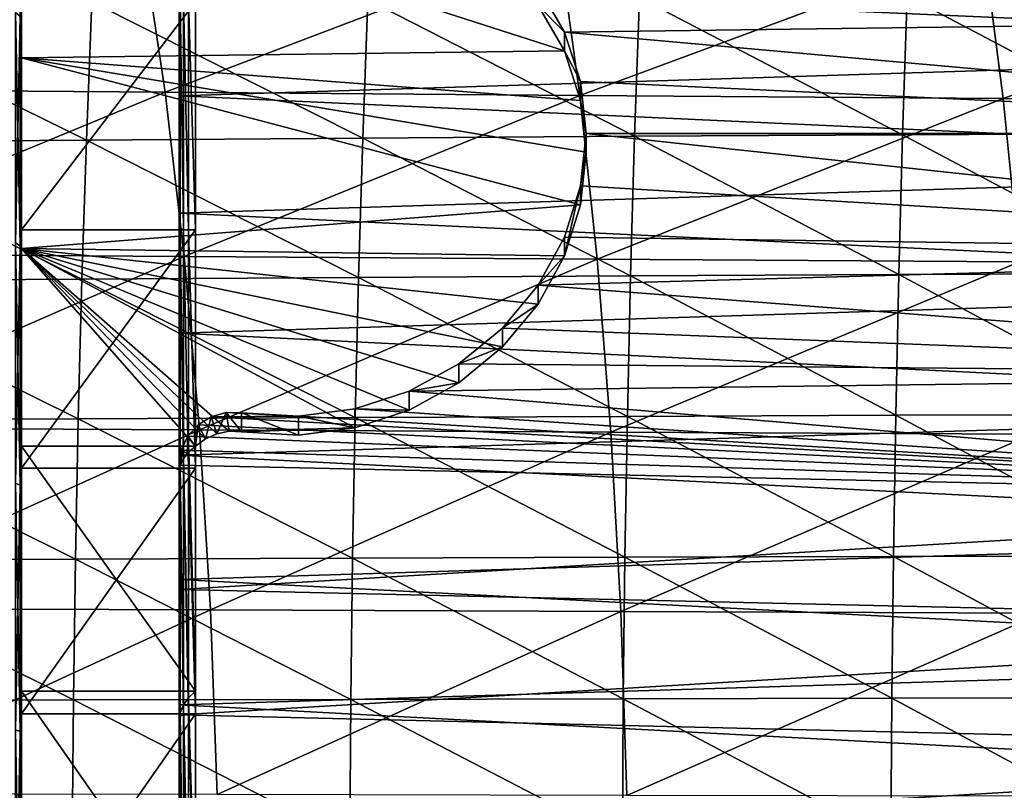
# Model space of a CAD drawing. Header units: metres. Extents: x -23 to 245, y -35 to 23.
# Tile 88 of 166: x 60.48 to 69.55, y 1.75 to 8.85. Entities that reach past the tile are written whole.
import ezdxf

# ---------------------------------------------------------------- set-up
doc = ezdxf.new("R2010")
doc.units = ezdxf.units.M
doc.layers.add('solid_509092_SW0002', color=7, linetype='CONTINUOUS')

msp = doc.modelspace()

# ---------------------------------------------------------------- linework, layer by layer
at = {"layer": 'solid_509092_SW0002'}
for points in [[(60.485405, 8.882829, 114.187164), (60.5, 8.829053, 114.110725), (60.5, 10.814094, 112.966476)], [(60.485405, 8.882829, 78.812836), (60.5, 10.814086, 80.033516), (60.5, 8.829044, 78.889267)], [(60.5, 9.018027, 113.963829), (60.5, 10.814094, 112.966476), (60.5, 8.829053, 114.110725)], [(60.5, 10.176721, 79.827736), (60.5, 8.829044, 78.889267), (60.5, 10.814086, 80.033516)], [(60.5, 10.176721, 79.827736), (60.5, 8.501041, 78.914948), (60.5, 8.829044, 78.889267)], [(65.501236, 8.566143, 78.946526), (60.5, 8.501041, 78.914948), (60.5, 10.176721, 79.827736)], [(65.501236, 8.566143, 78.946526), (60.5, 10.176721, 79.827736), (65.258369, 8.985294, 79.157196)], [(58.023079, 8.212524, 247.296951), (57.78709, 9.627049, 248.25621), (61.609699, 9.596304, 248.983231)], [(75.949997, 8.589692, 114.671951), (75.949997, 9.639812, 114.133507), (61.950001, 9.206291, 114.365265)], [(61.821503, 8.184228, 248.017883), (58.023079, 8.212524, 247.296951), (61.609699, 9.596304, 248.983231)], [(61.821503, 8.184228, 248.017883), (61.609699, 9.596304, 248.983231), (65.44957, 9.564874, 249.732132)], [(65.641907, 8.155415, 248.763092), (61.821503, 8.184228, 248.017883), (65.44957, 9.564874, 249.732132)], [(65.641907, 8.155415, 248.763092), (65.44957, 9.564874, 249.732132), (69.362457, 9.534595, 250.524353)], [(69.543404, 8.127721, 249.554688), (65.641907, 8.155415, 248.763092), (69.362457, 9.534595, 250.524353)], [(69.543404, 8.127721, 249.554688), (69.362457, 9.534595, 250.524353), (73.348671, 9.507819, 251.357056)], [(73.525436, 8.103212, 250.38942), (69.543404, 8.127721, 249.554688), (73.348671, 9.507819, 251.357056)], [(61.950001, 6.935589, 115.175499), (61.950001, 8.153116, 114.873383), (61.950001, 9.206291, 114.365265)], [(75.949997, 8.589692, 114.671951), (61.950001, 9.206291, 114.365265), (61.950001, 8.153116, 114.873383)], [(61.950001, 9.057672, 114.236412), (61.950001, 6.935589, 115.175499), (61.950001, 9.206291, 114.365265)], [(65.258369, 8.985294, 79.157196), (65.258415, 9.158817, 78.748215), (65.501152, 8.739667, 78.538284)], [(75.949997, 8.877112, 78.605789), (65.501152, 8.739667, 78.538284), (65.258415, 9.158817, 78.748215)], [(68.658943, 9.07421, 277.322998), (66.191368, 9.057535, 276.869446), (68.615936, 7.793479, 277.574158)], [(68.658943, 9.07421, 277.322998), (68.615936, 7.793479, 277.574158), (71.056419, 7.805833, 278.021362)], [(71.098488, 9.088542, 277.771881), (68.658943, 9.07421, 277.322998), (71.056419, 7.805833, 278.021362)], [(58.554012, 8.993653, 275.460663), (58.501362, 7.72368, 275.717773), (61.096367, 7.744141, 276.196045)], [(61.14558, 9.017251, 275.940308), (58.554012, 8.993653, 275.460663), (61.096367, 7.744141, 276.196045)], [(62.10091, 9.018207, 113.963768), (60.5, 9.018027, 113.963829), (60.5, 6.916849, 114.904381)], [(62.10091, 9.018207, 113.963768), (60.5, 6.916849, 114.904381), (62.10091, 6.916862, 114.904388)], [(60.5, 6.916849, 114.904381), (60.5, 9.018027, 113.963829), (60.5, 8.829053, 114.110725)], [(61.14558, 9.017251, 275.940308), (61.096367, 7.744141, 276.196045), (63.643135, 7.762607, 276.663605)], [(63.689632, 9.038548, 276.409302), (61.14558, 9.017251, 275.940308), (63.643135, 7.762607, 276.663605)], [(61.960251, 6.925968, 115.096085), (61.950001, 6.935589, 115.175499), (61.950001, 9.057672, 114.236412)], [(61.960251, 9.041294, 114.157433), (61.960251, 6.925968, 115.096085), (61.950001, 9.057672, 114.236412)], [(61.990417, 6.920651, 115.020485), (61.960251, 6.925968, 115.096085), (61.960251, 9.041294, 114.157433)], [(61.990417, 9.030139, 114.081436), (61.990417, 6.920651, 115.020485), (61.960251, 9.041294, 114.157433)], [(61.990417, 9.030139, 114.081436), (62.038425, 9.022053, 114.015457), (62.038425, 6.917449, 114.955101)], [(61.990417, 9.030139, 114.081436), (62.038425, 6.917449, 114.955101), (61.990417, 6.920651, 115.020485)], [(62.10091, 6.916862, 114.904388), (62.038425, 6.917449, 114.955101), (62.038425, 9.022053, 114.015457)], [(62.10091, 9.018207, 113.963768), (62.10091, 6.916862, 114.904388), (62.038425, 9.022053, 114.015457)], [(63.689632, 9.038548, 276.409302), (63.643135, 7.762607, 276.663605), (66.146896, 7.779058, 277.122192)], [(66.191368, 9.057535, 276.869446), (63.689632, 9.038548, 276.409302), (66.146896, 7.779058, 277.122192)], [(65.501236, 8.566143, 78.946526), (65.258369, 8.985294, 79.157196), (65.501152, 8.739667, 78.538284)], [(66.191368, 9.057535, 276.869446), (66.146896, 7.779058, 277.122192), (68.615936, 7.793479, 277.574158)], [(60.485405, 6.769412, 77.901192), (60.442818, 6.798055, 77.822495), (60.442818, 8.920415, 78.737991)], [(60.485405, 8.882829, 78.812836), (60.485405, 6.769412, 77.901192), (60.442818, 8.920415, 78.737991)], [(60.485405, 8.882829, 114.187164), (60.442818, 8.920415, 114.262009), (60.442818, 6.798055, 115.177505)], [(60.485405, 6.769412, 115.098808), (60.485405, 8.882829, 114.187164), (60.442818, 6.798055, 115.177505)], [(60.485405, 6.769412, 115.098808), (60.5, 8.829053, 114.110725), (60.485405, 8.882829, 114.187164)], [(60.485405, 8.882829, 78.812836), (60.5, 8.829044, 78.889267), (60.485405, 6.769412, 77.901192)], [(60.485405, 6.769412, 115.098808), (60.5, 6.723912, 115.016937), (60.5, 8.829053, 114.110725)], [(60.485405, 6.769412, 77.901192), (60.5, 8.829044, 78.889267), (60.5, 6.723901, 77.983055)], [(60.5, 6.916849, 114.904381), (60.5, 8.829053, 114.110725), (60.5, 6.723912, 115.016937)], [(60.5, 6.74431, 78.169258), (60.5, 6.723901, 77.983055), (60.5, 8.829044, 78.889267)], [(60.5, 8.501041, 78.914948), (60.5, 6.74431, 78.169258), (60.5, 8.829044, 78.889267)], [(75.949997, 8.877112, 78.605789), (75.949997, 7.804854, 78.112915), (65.501152, 8.739667, 78.538284)], [(75.949997, 7.804854, 78.112915), (65.64991, 8.283129, 78.323349), (65.501152, 8.739667, 78.538284)], [(65.501236, 8.566143, 78.946526), (65.501152, 8.739667, 78.538284), (65.64991, 8.283129, 78.323349)], [(65.649933, 8.109854, 78.731232), (60.5, 8.501041, 78.914948), (65.501236, 8.566143, 78.946526)], [(75.949997, 7.509714, 115.147675), (75.949997, 8.589692, 114.671951), (61.950001, 8.153116, 114.873383)], [(65.649933, 8.109854, 78.731232), (65.501236, 8.566143, 78.946526), (65.64991, 8.283129, 78.323349)], [(65.649933, 7.148207, 78.323036), (60.5, 6.74431, 78.169258), (60.5, 8.501041, 78.914948)], [(65.699997, 7.631751, 78.520721), (60.5, 8.501041, 78.914948), (65.649933, 8.109854, 78.731232)], [(65.649933, 7.148207, 78.323036), (60.5, 8.501041, 78.914948), (65.699997, 7.631751, 78.520721)], [(75.949997, 7.804854, 78.112915), (65.699997, 7.804849, 78.11293), (65.64991, 8.283129, 78.323349)], [(65.649933, 8.109854, 78.731232), (65.64991, 8.283129, 78.323349), (65.699997, 7.804849, 78.11293)], [(58.220394, 6.695533, 246.495209), (58.023079, 8.212524, 247.296951), (61.821503, 8.184228, 248.017883)], [(61.998451, 6.670714, 247.211304), (58.220394, 6.695533, 246.495209), (61.821503, 8.184228, 248.017883)], [(61.998451, 6.670714, 247.211304), (61.821503, 8.184228, 248.017883), (65.641907, 8.155415, 248.763092)], [(61.950001, 6.935589, 115.175499), (61.950001, 7.071148, 115.319664), (61.950001, 8.153116, 114.873383)], [(75.949997, 7.509714, 115.147675), (61.950001, 8.153116, 114.873383), (61.950001, 7.071148, 115.319664)], [(65.80249, 6.645499, 247.953613), (61.998451, 6.670714, 247.211304), (65.641907, 8.155415, 248.763092)], [(65.80249, 6.645499, 247.953613), (65.641907, 8.155415, 248.763092), (69.543404, 8.127721, 249.554688)], [(65.699997, 7.631751, 78.520721), (65.649933, 8.109854, 78.731232), (65.699997, 7.804849, 78.11293)], [(69.694496, 6.621269, 248.744812), (65.80249, 6.645499, 247.953613), (69.543404, 8.127721, 249.554688)], [(69.694496, 6.621269, 248.744812), (69.543404, 8.127721, 249.554688), (73.525436, 8.103212, 250.38942)], [(75.949997, 6.705457, 77.683975), (65.64991, 7.321241, 77.915054), (65.699997, 7.804849, 78.11293)], [(65.699997, 7.631751, 78.520721), (65.699997, 7.804849, 78.11293), (65.64991, 7.321241, 77.915054)], [(75.949997, 7.804854, 78.112915), (75.949997, 6.705457, 77.683975), (65.699997, 7.804849, 78.11293)], [(71.056419, 7.805833, 278.021362), (68.615936, 7.793479, 277.574158), (71.022346, 6.514753, 278.232422)], [(58.501362, 7.72368, 275.717773), (58.456833, 6.446266, 275.935516), (61.055073, 6.463338, 276.412567)], [(61.096367, 7.744141, 276.196045), (58.501362, 7.72368, 275.717773), (61.055073, 6.463338, 276.412567)], [(61.096367, 7.744141, 276.196045), (61.055073, 6.463338, 276.412567), (63.604465, 6.478746, 276.878784)], [(63.643135, 7.762607, 276.663605), (61.096367, 7.744141, 276.196045), (63.604465, 6.478746, 276.878784)], [(63.643135, 7.762607, 276.663605), (63.604465, 6.478746, 276.878784), (66.110268, 6.492466, 277.336029)], [(66.146896, 7.779058, 277.122192), (63.643135, 7.762607, 276.663605), (66.110268, 6.492466, 277.336029)], [(66.146896, 7.779058, 277.122192), (66.110268, 6.492466, 277.336029), (68.580818, 6.504481, 277.786621)], [(68.615936, 7.793479, 277.574158), (66.146896, 7.779058, 277.122192), (68.580818, 6.504481, 277.786621)], [(68.615936, 7.793479, 277.574158), (68.580818, 6.504481, 277.786621), (71.022346, 6.514753, 278.232422)], [(65.649933, 7.148207, 78.323036), (65.699997, 7.631751, 78.520721), (65.64991, 7.321241, 77.915054)], [(75.949997, 6.403618, 115.559036), (75.949997, 7.509714, 115.147675), (61.950001, 7.071148, 115.319664)], [(75.949997, 6.705457, 77.683975), (65.501152, 6.849495, 77.735954), (65.64991, 7.321241, 77.915054)], [(65.501236, 6.67637, 78.144363), (65.64991, 7.321241, 77.915054), (65.501152, 6.849495, 77.735954)], [(65.501236, 6.67637, 78.144363), (65.649933, 7.148207, 78.323036), (65.64991, 7.321241, 77.915054)], [(65.501236, 6.67637, 78.144363), (60.5, 6.74431, 78.169258), (65.649933, 7.148207, 78.323036)], [(61.950001, 4.719019, 115.860588), (61.950001, 5.965621, 115.70179), (61.950001, 7.071148, 115.319664)], [(75.949997, 6.403618, 115.559036), (61.950001, 7.071148, 115.319664), (61.950001, 5.965621, 115.70179)], [(61.950001, 6.935589, 115.175499), (61.950001, 4.719019, 115.860588), (61.950001, 7.071148, 115.319664)], [(62.10091, 6.916862, 114.904388), (60.5, 6.916849, 114.904381), (60.5, 4.720452, 115.592018)], [(62.10091, 6.916862, 114.904388), (60.5, 4.720452, 115.592018), (62.10091, 4.720363, 115.592049)], [(60.5, 4.720452, 115.592018), (60.5, 6.916849, 114.904381), (60.5, 6.723912, 115.016937)], [(61.960251, 4.715524, 115.78138), (61.950001, 4.719019, 115.860588), (61.950001, 6.935589, 115.175499)], [(61.960251, 6.925968, 115.096085), (61.960251, 4.715524, 115.78138), (61.950001, 6.935589, 115.175499)], [(61.990417, 4.715846, 115.706467), (61.960251, 4.715524, 115.78138), (61.960251, 6.925968, 115.096085)], [(61.990417, 6.920651, 115.020485), (61.990417, 4.715846, 115.706467), (61.960251, 6.925968, 115.096085)], [(61.990417, 6.920651, 115.020485), (62.038425, 6.917449, 114.955101), (62.038425, 4.717316, 115.641907)], [(61.990417, 6.920651, 115.020485), (62.038425, 4.717316, 115.641907), (61.990417, 4.715846, 115.706467)], [(62.10091, 4.720363, 115.592049), (62.038425, 4.717316, 115.641907), (62.038425, 6.917449, 114.955101)], [(62.10091, 6.916862, 114.904388), (62.10091, 4.720363, 115.592049), (62.038425, 6.917449, 114.955101)], [(75.949997, 6.705457, 77.683975), (65.258415, 6.407318, 77.580269), (65.501152, 6.849495, 77.735954)], [(65.501236, 6.67637, 78.144363), (65.501152, 6.849495, 77.735954), (65.258415, 6.407318, 77.580269)], [(60.485405, 4.56445, 77.241074), (60.442818, 4.583763, 77.159584), (60.442818, 6.798055, 77.822495)], [(60.485405, 6.769412, 77.901192), (60.485405, 4.56445, 77.241074), (60.442818, 6.798055, 77.822495)], [(60.485405, 6.769412, 115.098808), (60.442818, 6.798055, 115.177505), (60.442818, 4.583763, 115.840416)], [(60.485405, 4.56445, 115.758926), (60.485405, 6.769412, 115.098808), (60.442818, 4.583763, 115.840416)], [(60.485405, 4.56445, 115.758926), (60.5, 6.723912, 115.016937), (60.485405, 6.769412, 115.098808)], [(60.485405, 6.769412, 77.901192), (60.5, 6.723901, 77.983055), (60.485405, 4.56445, 77.241074)], [(60.485405, 4.56445, 115.758926), (60.5, 4.525298, 115.673111), (60.5, 6.723912, 115.016937)], [(60.485405, 4.56445, 77.241074), (60.5, 6.723901, 77.983055), (60.5, 4.52528, 77.326881)], [(60.5, 6.74431, 78.169258), (60.5, 4.92368, 77.597954), (60.5, 6.723901, 77.983055)], [(62.10091, 4.92368, 77.597954), (60.5, 4.92368, 77.597954), (60.5, 6.74431, 78.169258)], [(65.258369, 6.233657, 77.989197), (60.5, 6.74431, 78.169258), (65.501236, 6.67637, 78.144363)], [(64.930092, 5.838746, 77.860771), (60.5, 6.74431, 78.169258), (65.258369, 6.233657, 77.989197)], [(64.528358, 5.508115, 77.760262), (60.5, 6.74431, 78.169258), (64.930092, 5.838746, 77.860771)], [(64.069565, 5.256536, 77.68795), (60.5, 6.74431, 78.169258), (64.528358, 5.508115, 77.760262)], [(63.57077, 5.093866, 77.643181), (60.5, 6.74431, 78.169258), (64.069565, 5.256536, 77.68795)], [(62.411446, 5.060933, 77.634315), (60.5, 6.74431, 78.169258), (63.57077, 5.093866, 77.643181)], [(62.192749, 4.992855, 77.616142), (62.10091, 4.92368, 77.597954), (60.5, 6.74431, 78.169258)], [(62.2981, 5.039335, 77.628525), (60.5, 6.74431, 78.169258), (62.411446, 5.060933, 77.634315)], [(62.192749, 4.992855, 77.616142), (60.5, 6.74431, 78.169258), (62.2981, 5.039335, 77.628525)], [(60.5, 4.720452, 115.592018), (60.5, 6.723912, 115.016937), (60.5, 4.525298, 115.673111)], [(60.5, 4.92368, 77.597954), (60.5, 4.52528, 77.326881), (60.5, 6.723901, 77.983055)], [(58.376335, 5.094482, 245.861298), (58.220394, 6.695533, 246.495209), (61.998451, 6.670714, 247.211304)], [(62.138268, 5.074399, 246.573624), (58.376335, 5.094482, 245.861298), (61.998451, 6.670714, 247.211304)], [(62.138268, 5.074399, 246.573624), (61.998451, 6.670714, 247.211304), (65.80249, 6.645499, 247.953613)], [(65.929398, 5.05402, 247.31366), (62.138268, 5.074399, 246.573624), (65.80249, 6.645499, 247.953613)], [(65.258369, 6.233657, 77.989197), (65.501236, 6.67637, 78.144363), (65.258415, 6.407318, 77.580269)], [(75.949997, 6.705457, 77.683975), (75.949997, 5.582729, 77.320465), (65.258415, 6.407318, 77.580269)], [(65.929398, 5.05402, 247.31366), (65.80249, 6.645499, 247.953613), (69.694496, 6.621269, 248.744812)], [(69.814034, 5.034422, 248.104523), (65.929398, 5.05402, 247.31366), (69.694496, 6.621269, 248.744812)], [(58.456833, 6.446266, 275.935516), (58.420406, 5.162433, 276.1138), (61.021557, 5.175974, 276.589783)], [(61.055073, 6.463338, 276.412567), (58.456833, 6.446266, 275.935516), (61.021557, 5.175974, 276.589783)], [(61.055073, 6.463338, 276.412567), (61.021557, 5.175974, 276.589783), (63.57336, 5.188196, 277.054932)], [(63.604465, 6.478746, 276.878784), (61.055073, 6.463338, 276.412567), (63.57336, 5.188196, 277.054932)], [(63.604465, 6.478746, 276.878784), (63.57336, 5.188196, 277.054932), (66.081078, 5.199078, 277.511047)], [(66.110268, 6.492466, 277.336029), (63.604465, 6.478746, 276.878784), (66.081078, 5.199078, 277.511047)], [(66.110268, 6.492466, 277.336029), (66.081078, 5.199078, 277.511047), (68.553101, 5.208602, 277.96048)], [(68.580818, 6.504481, 277.786621), (66.110268, 6.492466, 277.336029), (68.553101, 5.208602, 277.96048)], [(68.580818, 6.504481, 277.786621), (68.553101, 5.208602, 277.96048), (70.995674, 5.216738, 278.405151)], [(71.022346, 6.514753, 278.232422), (68.580818, 6.504481, 277.786621), (70.995674, 5.216738, 278.405151)], [(75.949997, 5.275237, 115.90461), (75.949997, 6.403618, 115.559036), (61.950001, 5.965621, 115.70179)], [(75.949997, 5.582729, 77.320465), (64.930069, 6.012625, 77.451073), (65.258415, 6.407318, 77.580269)], [(65.258369, 6.233657, 77.989197), (65.258415, 6.407318, 77.580269), (64.930069, 6.012625, 77.451073)], [(64.930092, 5.838746, 77.860771), (65.258369, 6.233657, 77.989197), (64.930069, 6.012625, 77.451073)], [(75.949997, 5.582729, 77.320465), (64.528542, 5.682462, 77.349854), (64.930069, 6.012625, 77.451073)], [(64.930092, 5.838746, 77.860771), (64.930069, 6.012625, 77.451073), (64.528542, 5.682462, 77.349854)], [(61.950001, 4.719019, 115.860588), (61.950001, 4.840185, 116.018715), (61.950001, 5.965621, 115.70179)], [(75.949997, 5.275237, 115.90461), (61.950001, 5.965621, 115.70179), (61.950001, 4.840185, 116.018715)], [(64.528358, 5.508115, 77.760262), (64.930092, 5.838746, 77.860771), (64.528542, 5.682462, 77.349854)], [(75.949997, 5.582729, 77.320465), (64.069664, 5.43108, 77.276863), (64.528542, 5.682462, 77.349854)], [(64.528358, 5.508115, 77.760262), (64.528542, 5.682462, 77.349854), (64.069664, 5.43108, 77.276863)], [(75.949997, 5.582729, 77.320465), (75.949997, 4.440558, 77.023636), (64.069664, 5.43108, 77.276863)], [(64.069565, 5.256536, 77.68795), (64.528358, 5.508115, 77.760262), (64.069664, 5.43108, 77.276863)], [(75.949997, 4.440558, 77.023636), (63.571011, 5.268619, 77.231628), (64.069664, 5.43108, 77.276863)], [(64.069565, 5.256536, 77.68795), (64.069664, 5.43108, 77.276863), (63.571011, 5.268619, 77.231628)], [(75.949997, 4.128479, 116.183197), (75.949997, 5.275237, 115.90461), (61.950001, 4.840185, 116.018715)], [(75.949997, 4.440558, 77.023636), (63.050697, 5.201228, 77.21331), (63.571011, 5.268619, 77.231628)], [(63.57077, 5.093866, 77.643181), (63.571011, 5.268619, 77.231628), (63.050697, 5.201228, 77.21331)], [(63.57077, 5.093866, 77.643181), (64.069565, 5.256536, 77.68795), (63.571011, 5.268619, 77.231628)], [(61.021557, 5.175974, 276.589783), (58.420406, 5.162433, 276.1138), (60.995728, 3.883178, 276.727722)], [(61.021557, 5.175974, 276.589783), (60.995728, 3.883178, 276.727722), (63.549595, 3.892185, 277.192017)], [(63.57336, 5.188196, 277.054932), (61.021557, 5.175974, 276.589783), (63.549595, 3.892185, 277.192017)], [(75.949997, 4.440558, 77.023636), (62.125961, 5.120887, 77.19178), (62.246887, 5.195088, 77.211655)], [(62.192749, 4.992855, 77.616142), (62.246887, 5.195088, 77.211655), (62.125961, 5.120887, 77.19178)], [(62.192749, 4.992855, 77.616142), (62.2981, 5.039335, 77.628525), (62.246887, 5.195088, 77.211655)], [(62.246887, 5.195088, 77.211655), (62.384251, 5.23289, 77.221901), (63.050697, 5.201228, 77.21331)], [(62.2981, 5.039335, 77.628525), (62.384251, 5.23289, 77.221901), (62.246887, 5.195088, 77.211655)], [(75.949997, 4.440558, 77.023636), (62.246887, 5.195088, 77.211655), (63.050697, 5.201228, 77.21331)], [(62.2981, 5.039335, 77.628525), (62.411446, 5.060933, 77.634315), (62.384251, 5.23289, 77.221901)], [(62.384251, 5.23289, 77.221901), (62.526924, 5.231325, 77.221474), (63.050697, 5.201228, 77.21331)], [(62.526924, 5.05658, 77.633148), (62.526924, 5.231325, 77.221474), (62.384251, 5.23289, 77.221901)], [(62.411446, 5.060933, 77.634315), (62.526924, 5.05658, 77.633148), (62.384251, 5.23289, 77.221901)], [(63.050629, 5.026442, 77.625069), (63.050697, 5.201228, 77.21331), (62.526924, 5.231325, 77.221474)], [(62.526924, 5.05658, 77.633148), (63.050629, 5.026442, 77.625069), (62.526924, 5.231325, 77.221474)], [(63.050629, 5.026442, 77.625069), (63.57077, 5.093866, 77.643181), (63.050697, 5.201228, 77.21331)], [(63.57336, 5.188196, 277.054932), (63.549595, 3.892185, 277.192017), (66.058998, 3.900206, 277.647278)], [(66.081078, 5.199078, 277.511047), (63.57336, 5.188196, 277.054932), (66.058998, 3.900206, 277.647278)], [(66.081078, 5.199078, 277.511047), (66.058998, 3.900206, 277.647278), (68.532326, 3.907228, 278.095856)], [(68.553101, 5.208602, 277.96048), (66.081078, 5.199078, 277.511047), (68.532326, 3.907228, 278.095856)], [(68.553101, 5.208602, 277.96048), (68.532326, 3.907228, 278.095856), (70.975861, 3.913226, 278.539673)], [(70.995674, 5.216738, 278.405151), (68.553101, 5.208602, 277.96048), (70.975861, 3.913226, 278.539673)], [(58.488987, 3.429669, 245.40303), (58.376335, 5.094482, 245.861298), (62.138268, 5.074399, 246.573624)], [(58.420406, 5.162433, 276.1138), (58.392132, 3.873199, 276.252563), (60.995728, 3.883178, 276.727722)], [(75.949997, 4.440558, 77.023636), (62.031307, 5.015787, 77.164154), (62.125961, 5.120887, 77.19178)], [(62.10091, 4.92368, 77.597954), (62.125961, 5.120887, 77.19178), (62.031307, 5.015787, 77.164154)], [(62.192749, 4.992855, 77.616142), (62.125961, 5.120887, 77.19178), (62.10091, 4.92368, 77.597954)], [(62.411446, 5.060933, 77.634315), (63.57077, 5.093866, 77.643181), (62.526924, 5.05658, 77.633148)], [(62.526924, 5.05658, 77.633148), (63.57077, 5.093866, 77.643181), (63.050629, 5.026442, 77.625069)], [(62.239258, 3.415365, 246.112747), (58.488987, 3.429669, 245.40303), (62.138268, 5.074399, 246.573624)], [(75.949997, 4.440558, 77.023636), (61.970795, 4.887849, 77.13134), (62.031307, 5.015787, 77.164154)], [(62.025047, 4.855631, 77.516434), (62.031307, 5.015787, 77.164154), (61.970795, 4.887849, 77.13134)], [(62.025047, 4.855631, 77.516434), (62.038929, 4.870546, 77.535477), (62.031307, 5.015787, 77.164154)], [(62.10091, 4.92368, 77.597954), (62.031307, 5.015787, 77.164154), (62.038929, 4.870546, 77.535477)], [(62.239258, 3.415365, 246.112747), (62.138268, 5.074399, 246.573624), (65.929398, 5.05402, 247.31366)], [(66.021072, 3.400863, 246.851181), (62.239258, 3.415365, 246.112747), (65.929398, 5.05402, 247.31366)], [(66.021072, 3.400863, 246.851181), (65.929398, 5.05402, 247.31366), (69.814034, 5.034422, 248.104523)], [(69.900482, 3.386903, 247.641846), (66.021072, 3.400863, 246.851181), (69.814034, 5.034422, 248.104523)], [(60.5, 2.666332, 77.148254), (60.5, 4.52528, 77.326881), (60.5, 4.92368, 77.597954)], [(62.10091, 2.666054, 77.148193), (60.5, 2.666332, 77.148254), (60.5, 4.92368, 77.597954)], [(62.10091, 2.666054, 77.148193), (60.5, 4.92368, 77.597954), (62.10091, 4.92368, 77.597954)], [(62.10091, 2.666054, 77.148193), (62.10091, 4.92368, 77.597954), (62.038929, 4.870546, 77.535477)], [(75.949997, 4.440558, 77.023636), (61.950001, 4.747693, 77.09642), (61.970795, 4.887849, 77.13134)], [(61.970333, 4.771213, 77.402229), (61.970795, 4.887849, 77.13134), (61.950001, 4.747693, 77.09642)], [(61.950001, 2.437252, 116.282623), (61.950001, 3.697364, 116.269653), (61.950001, 4.840185, 116.018715)], [(75.949997, 4.128479, 116.183197), (61.950001, 4.840185, 116.018715), (61.950001, 3.697364, 116.269653)], [(61.950001, 4.719019, 115.860588), (61.950001, 2.437252, 116.282623), (61.950001, 4.840185, 116.018715)], [(61.990757, 4.809943, 77.455826), (61.970333, 4.771213, 77.402229), (61.960388, 4.744111, 77.364357)], [(61.990417, 2.539929, 77.02021), (61.990757, 4.809943, 77.455826), (61.960388, 4.744111, 77.364357)], [(61.990757, 4.809943, 77.455826), (61.970795, 4.887849, 77.13134), (61.970333, 4.771213, 77.402229)], [(62.025047, 4.855631, 77.516434), (61.970795, 4.887849, 77.13134), (61.990757, 4.809943, 77.455826)], [(61.990417, 2.539929, 77.02021), (62.038425, 2.606714, 77.091972), (61.990757, 4.809943, 77.455826)], [(61.990757, 4.809943, 77.455826), (62.038425, 2.606714, 77.091972), (62.038929, 4.870546, 77.535477)], [(62.025047, 4.855631, 77.516434), (61.990757, 4.809943, 77.455826), (62.038929, 4.870546, 77.535477)], [(62.10091, 2.666054, 77.148193), (62.038929, 4.870546, 77.535477), (62.038425, 2.606714, 77.091972)], [(60.5, 2.458164, 116.01757), (60.5, 4.720452, 115.592018), (60.5, 4.525298, 115.673111)], [(62.10091, 4.720363, 115.592049), (60.5, 4.720452, 115.592018), (60.5, 2.458164, 116.01757)], [(62.10091, 4.720363, 115.592049), (60.5, 2.458164, 116.01757), (62.10091, 2.457979, 116.017624)], [(61.970333, 4.771213, 77.402229), (61.950001, 4.747693, 77.09642), (61.960388, 4.744111, 77.364357)], [(61.950001, 4.675373, 77.266792), (61.950001, 4.747693, 77.09642), (61.950001, 3.602991, 76.85083)], [(75.949997, 4.440558, 77.023636), (61.950001, 3.602991, 76.85083), (61.950001, 4.747693, 77.09642)], [(61.960388, 4.744111, 77.364357), (61.950001, 4.747693, 77.09642), (61.950001, 4.675373, 77.266792)], [(61.960251, 2.468373, 76.937714), (61.960388, 4.744111, 77.364357), (61.950001, 4.675373, 77.266792)], [(61.960251, 2.440193, 116.203926), (61.950001, 2.437252, 116.282623), (61.950001, 4.719019, 115.860588)], [(61.960251, 4.715524, 115.78138), (61.960251, 2.440193, 116.203926), (61.950001, 4.719019, 115.860588)], [(61.990417, 2.539929, 77.02021), (61.960388, 4.744111, 77.364357), (61.960251, 2.468373, 76.937714)], [(62.10091, 4.720363, 115.592049), (62.10091, 2.457979, 116.017624), (62.038425, 4.717316, 115.641907)], [(61.950001, 4.675373, 77.266792), (61.950001, 3.602991, 76.85083), (61.950001, 2.448097, 76.672691)], [(61.950001, 2.407501, 76.851807), (61.950001, 4.675373, 77.266792), (61.950001, 2.448097, 76.672691)], [(61.960251, 2.468373, 76.937714), (61.950001, 4.675373, 77.266792), (61.950001, 2.407501, 76.851807)], [(61.990417, 4.715846, 115.706467), (61.990417, 2.445962, 116.12999), (61.960251, 4.715524, 115.78138)], [(61.990417, 2.445962, 116.12999), (61.960251, 2.440193, 116.203926), (61.960251, 4.715524, 115.78138)], [(61.990417, 4.715846, 115.706467), (62.038425, 4.717316, 115.641907), (62.038425, 2.45191, 116.066429)], [(61.990417, 4.715846, 115.706467), (62.038425, 2.45191, 116.066429), (61.990417, 2.445962, 116.12999)], [(62.10091, 2.457979, 116.017624), (62.038425, 2.45191, 116.066429), (62.038425, 4.717316, 115.641907)], [(60.485405, 2.297762, 76.841393), (60.442818, 2.307484, 76.758209), (60.442818, 4.583763, 77.159584)], [(60.485405, 4.56445, 77.241074), (60.485405, 2.297762, 76.841393), (60.442818, 4.583763, 77.159584)], [(60.485405, 4.56445, 115.758926), (60.442818, 4.583763, 115.840416), (60.442818, 2.307484, 116.241791)], [(60.485405, 2.297762, 116.158607), (60.485405, 4.56445, 115.758926), (60.442818, 2.307484, 116.241791)], [(60.485405, 2.297762, 116.158607), (60.5, 4.525298, 115.673111), (60.485405, 4.56445, 115.758926)], [(60.485405, 4.56445, 77.241074), (60.5, 4.52528, 77.326881), (60.485405, 2.297762, 76.841393)], [(60.485405, 2.297762, 116.158607), (60.5, 2.270243, 116.068665), (60.5, 4.525298, 115.673111)], [(60.485405, 2.297762, 76.841393), (60.5, 4.52528, 77.326881), (60.5, 2.270225, 76.931335)], [(60.5, 2.458164, 116.01757), (60.5, 4.525298, 115.673111), (60.5, 2.270243, 116.068665)], [(60.5, 2.666332, 77.148254), (60.5, 2.270225, 76.931335), (60.5, 4.52528, 77.326881)], [(75.949997, 4.440558, 77.023636), (75.949997, 3.282903, 76.794518), (61.950001, 3.602991, 76.85083)], [(75.949997, 2.967317, 116.393837), (75.949997, 4.128479, 116.183197), (61.950001, 3.697364, 116.269653)], [(68.532326, 3.907228, 278.095856), (66.058998, 3.900206, 277.647278), (68.518021, 2.601668, 278.192749)], [(68.532326, 3.907228, 278.095856), (68.518021, 2.601668, 278.192749), (70.962334, 2.605571, 278.635956)], [(70.975861, 3.913226, 278.539673), (68.532326, 3.907228, 278.095856), (70.962334, 2.605571, 278.635956)], [(58.392132, 3.873199, 276.252563), (58.372032, 2.579569, 276.351715), (60.977486, 2.586047, 276.826324)], [(60.995728, 3.883178, 276.727722), (58.392132, 3.873199, 276.252563), (60.977486, 2.586047, 276.826324)], [(60.995728, 3.883178, 276.727722), (60.977486, 2.586047, 276.826324), (63.53294, 2.591896, 277.29007)], [(63.549595, 3.892185, 277.192017), (60.995728, 3.883178, 276.727722), (63.53294, 2.591896, 277.29007)], [(63.549595, 3.892185, 277.192017), (63.53294, 2.591896, 277.29007), (66.043648, 2.597105, 277.744751)], [(66.058998, 3.900206, 277.647278), (63.549595, 3.892185, 277.192017), (66.043648, 2.597105, 277.744751)], [(66.058998, 3.900206, 277.647278), (66.043648, 2.597105, 277.744751), (68.518021, 2.601668, 278.192749)], [(61.950001, 2.437252, 116.282623), (61.950001, 2.542154, 116.453407), (61.950001, 3.697364, 116.269653)], [(75.949997, 2.967317, 116.393837), (61.950001, 3.697364, 116.269653), (61.950001, 2.542154, 116.453407)], [(75.949997, 3.282903, 76.794518), (61.950001, 2.448097, 76.672691), (61.950001, 3.602991, 76.85083)], [(58.556854, 1.721756, 245.126434), (58.488987, 3.429669, 245.40303), (62.239258, 3.415365, 246.112747)], [(62.300156, 1.714127, 245.834671), (58.556854, 1.721756, 245.126434), (62.239258, 3.415365, 246.112747)], [(62.300156, 1.714127, 245.834671), (62.239258, 3.415365, 246.112747), (66.021072, 3.400863, 246.851181)], [(66.076431, 1.70641, 246.572296), (62.300156, 1.714127, 245.834671), (66.021072, 3.400863, 246.851181)], [(66.076431, 1.70641, 246.572296), (66.021072, 3.400863, 246.851181), (69.900482, 3.386903, 247.641846)], [(69.952805, 1.698981, 247.363007), (66.076431, 1.70641, 246.572296), (69.900482, 3.386903, 247.641846)], [(75.949997, 3.282903, 76.794518), (75.949997, 2.113773, 76.633904), (61.950001, 2.448097, 76.672691)], [(75.949997, 1.795774, 116.535797), (75.949997, 2.967317, 116.393837), (61.950001, 2.542154, 116.453407)], [(60.5, 2.666332, 77.148254), (60.5, 0.371327, 76.966171), (60.5, 2.270225, 76.931335)], [(62.10091, 0.371321, 76.966141), (60.5, 0.371327, 76.966171), (60.5, 2.666332, 77.148254)], [(62.10091, 0.371321, 76.966141), (60.5, 2.666332, 77.148254), (62.10091, 2.666054, 77.148193)], [(62.10091, 0.371321, 76.966141), (62.10091, 2.666054, 77.148193), (62.038425, 2.606714, 77.091972)], [(58.372032, 2.579569, 276.351715), (58.359978, 1.282535, 276.411133), (60.966557, 1.285649, 276.885498)], [(60.977486, 2.586047, 276.826324), (58.372032, 2.579569, 276.351715), (60.966557, 1.285649, 276.885498)], [(60.977486, 2.586047, 276.826324), (60.966557, 1.285649, 276.885498), (63.52298, 1.288461, 277.348969)], [(63.53294, 2.591896, 277.29007), (60.977486, 2.586047, 276.826324), (63.52298, 1.288461, 277.348969)], [(61.950001, 0.121537, 116.43576), (61.950001, 1.378111, 116.56958), (61.950001, 2.542154, 116.453407)], [(75.949997, 1.795774, 116.535797), (61.950001, 2.542154, 116.453407), (61.950001, 1.378111, 116.56958)], [(61.950001, 2.437252, 116.282623), (61.950001, 0.121537, 116.43576), (61.950001, 2.542154, 116.453407)], [(61.990417, 2.539929, 77.02021), (62.038425, 0.308503, 76.917305), (62.038425, 2.606714, 77.091972)], [(62.10091, 0.371321, 76.966141), (62.038425, 2.606714, 77.091972), (62.038425, 0.308503, 76.917305)], [(63.53294, 2.591896, 277.29007), (63.52298, 1.288461, 277.348969), (66.0345, 1.290967, 277.803375)], [(66.043648, 2.597105, 277.744751), (63.53294, 2.591896, 277.29007), (66.0345, 1.290967, 277.803375)], [(66.043648, 2.597105, 277.744751), (66.0345, 1.290967, 277.803375), (68.509529, 1.293165, 278.251099)], [(68.518021, 2.601668, 278.192749), (66.043648, 2.597105, 277.744751), (68.509529, 1.293165, 278.251099)], [(68.518021, 2.601668, 278.192749), (68.509529, 1.293165, 278.251099), (70.95433, 1.295048, 278.694)], [(70.962334, 2.605571, 278.635956), (68.518021, 2.601668, 278.192749), (70.95433, 1.295048, 278.694)], [(60.5, 0.161287, 116.175072), (60.5, 2.458164, 116.01757), (60.5, 2.270243, 116.068665)], [(62.10091, 2.457979, 116.017624), (60.5, 2.458164, 116.01757), (60.5, 0.161287, 116.175072)], [(62.10091, 2.457979, 116.017624), (60.5, 0.161287, 116.175072), (62.10091, 0.161603, 116.175102)], [(61.960251, 0.159494, 76.780357), (61.960251, 2.468373, 76.937714), (61.950001, 2.407501, 76.851807)], [(61.990417, 0.23687, 76.853897), (61.990417, 2.539929, 77.02021), (61.960251, 2.468373, 76.937714)], [(61.990417, 0.23687, 76.853897), (61.960251, 2.468373, 76.937714), (61.960251, 0.159494, 76.780357)], [(61.990417, 0.23687, 76.853897), (62.038425, 0.308503, 76.917305), (61.990417, 2.539929, 77.02021)], [(61.990417, 2.445962, 116.12999), (62.038425, 2.45191, 116.066429), (62.038425, 0.152383, 116.222832)], [(62.10091, 2.457979, 116.017624), (62.10091, 0.161603, 116.175102), (62.038425, 2.45191, 116.066429)], [(62.10091, 0.161603, 116.175102), (62.038425, 0.152383, 116.222832), (62.038425, 2.45191, 116.066429)], [(61.950001, 2.407501, 76.851807), (61.950001, 2.448097, 76.672691), (61.950001, 1.283472, 76.562065)], [(75.949997, 2.113773, 76.633904), (61.950001, 1.283472, 76.562065), (61.950001, 2.448097, 76.672691)], [(61.960251, 2.440193, 116.203926), (61.960251, 0.131091, 116.357964), (61.950001, 2.437252, 116.282623)], [(61.960251, 0.131091, 116.357964), (61.950001, 0.121537, 116.43576), (61.950001, 2.437252, 116.282623)], [(61.950001, 2.407501, 76.851807), (61.950001, 1.283472, 76.562065), (61.950001, 0.114426, 76.5196)], [(61.950001, 0.093215, 76.702171), (61.950001, 2.407501, 76.851807), (61.950001, 0.114426, 76.5196)], [(61.960251, 0.159494, 76.780357), (61.950001, 2.407501, 76.851807), (61.950001, 0.093215, 76.702171)], [(61.990417, 2.445962, 116.12999), (61.990417, 0.14213, 116.285233), (61.960251, 2.440193, 116.203926)], [(61.990417, 0.14213, 116.285233), (61.960251, 0.131091, 116.357964), (61.960251, 2.440193, 116.203926)], [(61.990417, 2.445962, 116.12999), (62.038425, 0.152383, 116.222832), (61.990417, 0.14213, 116.285233)], [(60.485405, 2.297762, 116.158607), (60.442818, 2.307484, 116.241791), (60.442818, 0, 116.376183)], [(60.442818, 2.307484, 76.758209), (60.485405, 0, 76.707565), (60.442818, 0, 76.623817)], [(60.485405, 2.297762, 76.841393), (60.485405, 0, 76.707565), (60.442818, 2.307484, 76.758209)], [(60.485405, 2.297762, 116.158607), (60.442818, 0, 116.376183), (60.485405, 0, 116.292435)], [(60.485405, 2.297762, 116.158607), (60.485405, 0, 116.292435), (60.5, 2.270243, 116.068665)], [(60.485405, 2.297762, 76.841393), (60.5, 2.270225, 76.931335), (60.5, 0, 76.800003)], [(60.485405, 2.297762, 76.841393), (60.5, 0, 76.800003), (60.485405, 0, 76.707565)], [(60.485405, 0, 116.292435), (60.5, 0, 116.199997), (60.5, 2.270243, 116.068665)], [(60.5, 0.161287, 116.175072), (60.5, 2.270243, 116.068665), (60.5, 0, 116.199997)], [(60.5, 0.371327, 76.966171), (60.5, 0, 76.800003), (60.5, 2.270225, 76.931335)], [(75.949997, 2.113773, 76.633904), (75.949997, 0.937219, 76.542351), (61.950001, 1.283472, 76.562065)], [(75.949997, 0.617908, 116.608589), (75.949997, 1.795774, 116.535797), (61.950001, 1.378111, 116.56958)]]:
    msp.add_3dface(points, dxfattribs=at)

doc.saveas('drawing.dxf')
